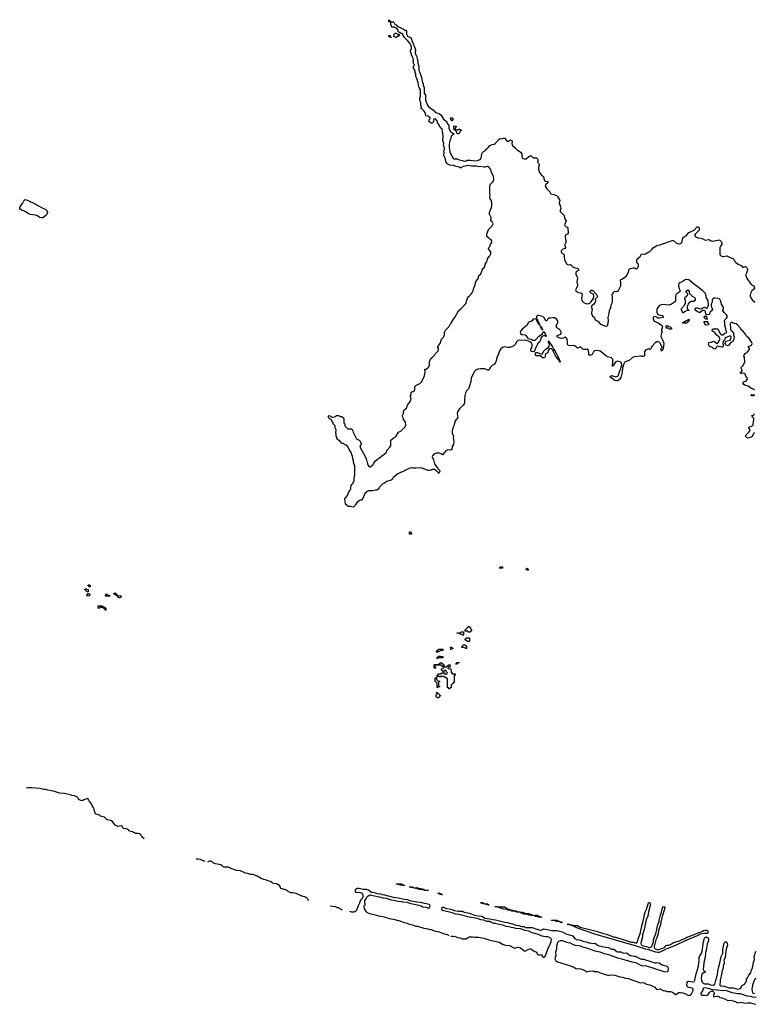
# Model space of a CAD drawing. Header units: inches. Extents: x 2774406 to 2911609, y 892737 to 1000506.
# Tile 64 of 79: x 2881104 to 2895359, y 895480 to 914594. Entities that reach past the tile are written whole.
import ezdxf

# ---------------------------------------------------------------- set-up
doc = ezdxf.new("R2010")
doc.units = ezdxf.units.IN
doc.header["$MEASUREMENT"] = 0
for name, color, linetype in [('C8889', 7, 'Continuous'), ('C8899', 7, 'Continuous'), ('C8980', 7, 'Continuous'), ('C8981', 7, 'Continuous'), ('C8990', 7, 'Continuous'), ('C8991', 7, 'Continuous')]:
    doc.layers.add(name, color=color, linetype=linetype)

msp = doc.modelspace()

# ---------------------------------------------------------------- linework, layer by layer
at = {"layer": 'C8889', "color": 6}
for points in [[(2883517, 898690), (2883471, 898731), (2883457, 898770), (2883431, 898790), (2883410, 898799), (2883350, 898799), (2883330, 898811), (2883314, 898814), (2883290, 898831), (2883258, 898838), (2883231, 898851), (2883209, 898871), (2883170, 898887), (2883115, 898895), (2883090, 898941), (2883070, 898943), (2883010, 898934), (2882982, 898942), (2882958, 898958), (2882905, 899030), (2882871, 899050), (2882802, 899062), (2882750, 899111), (2882721, 899121), (2882671, 899131), (2882650, 899151), (2882591, 899171), (2882579, 899179), (2882564, 899204), (2882551, 899270), (2882531, 899310), (2882496, 899356), (2882486, 899390), (2882451, 899430), (2882430, 899471), (2882408, 899470), (2882370, 899454), (2882350, 899450), (2882330, 899435), (2882310, 899431), (2882290, 899435), (2882254, 899454), (2882223, 899503), (2882212, 899510), (2882170, 899526), (2882115, 899535), (2882090, 899547), (2881974, 899570), (2881880, 899580), (2881734, 899626), (2881650, 899637), (2881610, 899650), (2881573, 899653), (2881494, 899670), (2881330, 899684), (2881270, 899684), (2881230, 899678)], [(2884706, 898250), (2884622, 898282), (2884610, 898290), (2884570, 898297), (2884530, 898296)], [(2886711, 897490), (2886695, 897530), (2886670, 897553), (2886563, 897583), (2886470, 897630), (2886410, 897642), (2886365, 897645), (2886313, 897673), (2886290, 897693), (2886171, 897731), (2886162, 897742), (2886150, 897778), (2886090, 897818), (2886030, 897826), (2886001, 897841), (2885970, 897866), (2885917, 897877), (2885890, 897890), (2885841, 897901), (2885785, 897925), (2885750, 897950), (2885733, 897953), (2885710, 897970), (2885630, 897997), (2885581, 898000), (2885530, 898018), (2885485, 898025), (2885391, 898070), (2885310, 898081), (2885199, 898119), (2885185, 898130), (2885150, 898142), (2885090, 898140), (2885065, 898145), (2885050, 898150), (2885035, 898170), (2885010, 898187), (2884905, 898205), (2884862, 898222), (2884831, 898250), (2884810, 898261), (2884790, 898259), (2884750, 898239)], [(2889431, 896810), (2889410, 896830), (2889345, 896845), (2889250, 896881), (2889170, 896891), (2889090, 896924), (2889051, 896930), (2889030, 896941), (2888950, 896953), (2888832, 896990), (2888790, 896991), (2888750, 897013), (2888670, 897030), (2888630, 897047), (2888570, 897061), (2888470, 897101), (2888427, 897107), (2888390, 897119), (2888310, 897130), (2888279, 897139), (2888210, 897167), (2888073, 897193), (2888030, 897207), (2887896, 897236), (2887855, 897255), (2887833, 897273), (2887794, 897334), (2887786, 897370), (2887791, 897390), (2887806, 897410), (2887810, 897426), (2887799, 897470), (2887804, 897496), (2887830, 897529), (2887841, 897559), (2887858, 897582), (2887883, 897597), (2887910, 897603), (2887930, 897601), (2888046, 897570), (2888110, 897563), (2888148, 897550), (2888218, 897538), (2888310, 897510), (2888365, 897505), (2888445, 897485), (2888516, 897476), (2888530, 897470), (2888622, 897462), (2888670, 897444), (2888850, 897407), (2888889, 897390), (2888907, 897387), (2888930, 897370), (2888990, 897367), (2889018, 897358), (2889030, 897349), (2889050, 897349), (2889065, 897370), (2889070, 897392), (2889061, 897410), (2889030, 897424), (2888957, 897437), (2888890, 897458), (2888810, 897464), (2888703, 897483), (2888630, 897507), (2888570, 897515), (2888450, 897544), (2888356, 897556), (2888190, 897602), (2888147, 897607), (2888110, 897619), (2888045, 897625), (2887990, 897647), (2887930, 897653), (2887870, 897698), (2887834, 897710), (2887771, 897711), (2887690, 897731), (2887650, 897731), (2887626, 897714), (2887610, 897692), (2887615, 897670), (2887630, 897655), (2887646, 897650), (2887697, 897657), (2887740, 897640), (2887759, 897619), (2887764, 897604), (2887760, 897560), (2887748, 897532), (2887724, 897510), (2887714, 897490), (2887698, 897442), (2887669, 897390), (2887639, 897300), (2887606, 897274), (2887590, 897271), (2887550, 897271), (2887510, 897285)], [(2887361, 897310), (2887350, 897321), (2887341, 897321), (2887332, 897330), (2887292, 897350), (2887273, 897353), (2887230, 897371), (2887170, 897382), (2887130, 897384)], [(2890000, 897138), (2889983, 897143), (2889826, 897170), (2889624, 897224), (2889568, 897230), (2889496, 897256), (2889310, 897299), (2889301, 897310), (2889294, 897350), (2889310, 897363), (2889330, 897367), (2889383, 897343), (2889470, 897327), (2889541, 897300), (2889610, 897291), (2889690, 897287), (2889730, 897270), (2889830, 897247), (2889930, 897210), (2890000, 897200)], [(2889470, 896802), (2889510, 896802), (2889530, 896797), (2889550, 896801), (2889610, 896771), (2889635, 896775), (2889665, 896765), (2889690, 896751), (2889710, 896754), (2889770, 896751), (2889810, 896782), (2889830, 896790), (2889850, 896792), (2889890, 896792), (2889930, 896785), (2890000, 896783)]]:
    msp.add_lwpolyline(points, dxfattribs=at)
for points in [[(2888536, 897784), (2888490, 897790), (2888464, 897804), (2888409, 897810), (2888430, 897816), (2888510, 897821), (2888555, 897795), (2888574, 897790), (2888570, 897786)], [(2888692, 897748), (2888668, 897752), (2888682, 897758), (2888710, 897758), (2888731, 897751), (2888754, 897750), (2888750, 897748)], [(2889030, 897689), (2888950, 897690), (2888946, 897706), (2888928, 897708), (2888917, 897703), (2888850, 897710), (2888846, 897726), (2888838, 897722), (2888816, 897724), (2888767, 897733), (2888780, 897740), (2888810, 897745), (2888850, 897731), (2888890, 897731), (2888930, 897711), (2888954, 897710), (2888962, 897702), (2889034, 897690)], [(2889310, 897610), (2889262, 897610), (2889258, 897618), (2889222, 897630), (2889223, 897637), (2889230, 897642), (2889250, 897639), (2889271, 897630), (2889278, 897618), (2889291, 897611)]]:
    msp.add_lwpolyline(points, close=True, dxfattribs=at)
at = {"layer": 'C8899', "color": 6}
for points in [[(2890210, 897409), (2890168, 897410), (2890166, 897426), (2890090, 897430), (2890087, 897447), (2890046, 897450), (2890094, 897450), (2890102, 897442), (2890131, 897431), (2890191, 897431), (2890194, 897414), (2890214, 897410)], [(2893330, 896580), (2893350, 896590), (2893370, 896610), (2893400, 896690), (2893405, 896730), (2893420, 896790), (2893450, 896850), (2893469, 896930), (2893471, 896970), (2893484, 897030), (2893510, 897090), (2893510, 897111), (2893530, 897191), (2893559, 897270), (2893580, 897350), (2893590, 897370), (2893610, 897378), (2893619, 897370), (2893623, 897350), (2893562, 897158), (2893544, 897076), (2893539, 897030), (2893503, 896910), (2893492, 896850), (2893466, 896770), (2893445, 896735), (2893424, 896630), (2893416, 896610), (2893418, 896578), (2893436, 896556), (2893490, 896540), (2893546, 896554), (2893617, 896583), (2893650, 896621), (2893670, 896630), (2893691, 896631), (2893730, 896640), (2893790, 896677), (2893910, 896710), (2893970, 896743), (2894010, 896758), (2894050, 896784), (2894130, 896810), (2894269, 896870), (2894348, 896892), (2894375, 896910), (2894410, 896920), (2894430, 896920), (2894453, 896910), (2894461, 896890), (2894459, 896870), (2894443, 896857), (2894430, 896852), (2894384, 896856), (2894310, 896841), (2894250, 896810), (2894065, 896735), (2893796, 896610), (2893661, 896559), (2893570, 896510), (2893510, 896485), (2893490, 896483), (2893450, 896490), (2893310, 896539), (2893250, 896551), (2893070, 896609), (2892602, 896742), (2892264, 896844), (2891949, 896950), (2891854, 896990), (2891849, 897009), (2891790, 897010), (2891788, 897028), (2891753, 897027), (2891728, 897032), (2891750, 897038), (2891771, 897031), (2891790, 897030), (2891798, 897018), (2891831, 897011), (2891930, 897011), (2891980, 896980), (2892290, 896898), (2892430, 896852), (2892490, 896840), (2892645, 896785), (2892670, 896782), (2892890, 896710), (2892970, 896689), (2893010, 896685), (2893050, 896671), (2893070, 896670), (2893094, 896690), (2893102, 896730), (2893142, 896850), (2893184, 897030), (2893205, 897090), (2893210, 897130), (2893223, 897170), (2893231, 897230), (2893243, 897270), (2893261, 897310), (2893305, 897450), (2893310, 897455), (2893330, 897455), (2893345, 897430), (2893344, 897424), (2893306, 897274), (2893290, 897189), (2893263, 897117), (2893225, 896930), (2893190, 896830), (2893187, 896790), (2893158, 896670), (2893162, 896642), (2893183, 896623), (2893228, 896608), (2893270, 896601), (2893310, 896583)], [(2890411, 897371), (2890510, 897371), (2890535, 897355), (2890550, 897351), (2890557, 897337), (2890571, 897331), (2890594, 897330), (2890634, 897314), (2890674, 897310), (2890710, 897301), (2890731, 897291), (2890754, 897290), (2890762, 897282), (2890854, 897270), (2890893, 897253), (2890914, 897250), (2890922, 897242), (2890975, 897245), (2891022, 897230), (2891053, 897213), (2891074, 897210), (2891070, 897206), (2891030, 897204), (2890990, 897210), (2890978, 897218), (2890945, 897225), (2890890, 897230), (2890879, 897239), (2890828, 897250), (2890822, 897262), (2890746, 897270), (2890742, 897282), (2890727, 897287), (2890718, 897282), (2890650, 897290), (2890646, 897306), (2890638, 897302), (2890570, 897310), (2890566, 897326), (2890558, 897322), (2890490, 897330), (2890463, 897343), (2890409, 897350), (2890406, 897366), (2890398, 897362), (2890370, 897363), (2890327, 897373), (2890342, 897378), (2890370, 897379)], [(2891230, 897169), (2891170, 897170), (2891159, 897179), (2891110, 897185), (2891086, 897190), (2891086, 897194), (2891106, 897210), (2891150, 897211), (2891174, 897194), (2891192, 897190), (2891198, 897178), (2891234, 897170)], [(2891630, 897069), (2891589, 897070), (2891588, 897088), (2891534, 897086), (2891509, 897090), (2891507, 897107), (2891426, 897110), (2891426, 897114), (2891452, 897112), (2891470, 897116), (2891490, 897111), (2891530, 897111), (2891555, 897095), (2891592, 897090), (2891594, 897074), (2891634, 897070)]]:
    msp.add_lwpolyline(points, close=True, dxfattribs=at)
for points in [[(2890000, 897200), (2890070, 897190), (2890136, 897155), (2890230, 897142), (2890285, 897125), (2890339, 897119), (2890515, 897075), (2890570, 897067), (2890613, 897053), (2890670, 897043), (2890730, 897019), (2890790, 897012), (2890850, 896992), (2890890, 896990), (2890914, 896974), (2890931, 896971), (2891054, 896970), (2891070, 896967), (2891136, 896936), (2891210, 896921), (2891233, 896927), (2891270, 896947), (2891310, 896936), (2891370, 896928), (2891430, 896910), (2891510, 896916), (2891530, 896913), (2891630, 896887), (2891723, 896843), (2891818, 896818), (2891834, 896810), (2891867, 896767), (2891910, 896741), (2891970, 896731), (2892050, 896700), (2892094, 896694), (2892150, 896673), (2892170, 896673), (2892230, 896659), (2892270, 896668), (2892310, 896632), (2892330, 896622), (2892470, 896587), (2892530, 896582), (2892590, 896552), (2892630, 896549), (2892690, 896503), (2892710, 896500), (2892770, 896502), (2892810, 896480), (2892830, 896475), (2892877, 896477), (2892892, 896472), (2892930, 896440), (2892950, 896430), (2892970, 896430), (2893030, 896415), (2893050, 896416), (2893150, 896363), (2893170, 896358), (2893216, 896356), (2893250, 896346), (2893270, 896334), (2893310, 896327), (2893430, 896285), (2893450, 896285), (2893470, 896290), (2893510, 896288), (2893557, 896250), (2893610, 896234), (2893650, 896229), (2893662, 896222), (2893682, 896202), (2893689, 896170), (2893683, 896130), (2893669, 896111), (2893636, 896104), (2893610, 896108), (2893510, 896146), (2893470, 896155), (2893416, 896176), (2893350, 896198), (2893310, 896205), (2893270, 896222), (2893250, 896226), (2893190, 896222), (2893063, 896283), (2892990, 896298), (2892790, 896358), (2892730, 896370), (2892557, 896437), (2892450, 896458), (2892371, 896491), (2892270, 896514), (2892130, 896562), (2892030, 896590), (2891990, 896610), (2891950, 896618), (2891890, 896622), (2891850, 896635), (2891790, 896666), (2891749, 896671), (2891630, 896710), (2891590, 896714), (2891558, 896702), (2891542, 896678), (2891523, 896610), (2891518, 896550), (2891502, 896490), (2891509, 896430), (2891490, 896370), (2891493, 896350), (2891506, 896326), (2891543, 896303), (2891790, 896227), (2891870, 896195), (2891895, 896175), (2891910, 896170), (2891950, 896175), (2891990, 896166), (2892070, 896135), (2892110, 896109), (2892154, 896126), (2892230, 896127), (2892250, 896120), (2892310, 896117), (2892410, 896076), (2892510, 896046), (2892536, 896044), (2892590, 896050), (2892650, 896046), (2892750, 896014), (2892810, 896006), (2892851, 895991), (2892910, 895982), (2893150, 895900), (2893210, 895903), (2893270, 895870), (2893330, 895859), (2893378, 895838), (2893430, 895810), (2893450, 895784), (2893470, 895770), (2893530, 895778), (2893590, 895750), (2893610, 895750), (2893670, 895730), (2893730, 895732), (2893773, 895713), (2893830, 895673), (2893850, 895680), (2893890, 895707), (2893930, 895709), (2893970, 895703), (2894010, 895690), (2894070, 895659), (2894090, 895653), (2894110, 895656), (2894139, 895681), (2894171, 895750), (2894174, 895770), (2894165, 895785), (2894153, 895793), (2894090, 895805), (2894072, 895812), (2894062, 895822), (2894052, 895850), (2894057, 895903), (2894070, 895921), (2894090, 895928), (2894170, 895915), (2894194, 895926), (2894207, 895950), (2894230, 896070), (2894250, 896130), (2894273, 896227), (2894290, 896330), (2894292, 896390), (2894298, 896410), (2894334, 896470), (2894345, 896515), (2894370, 896690), (2894378, 896710), (2894390, 896770), (2894410, 896786), (2894430, 896787), (2894450, 896780), (2894462, 896770), (2894470, 896750), (2894470, 896710), (2894444, 896650), (2894428, 896530), (2894414, 896486), (2894406, 896390), (2894378, 896290), (2894372, 896210), (2894364, 896170), (2894369, 896150), (2894378, 896138), (2894413, 896110), (2894399, 896101), (2894370, 896093), (2894347, 896073), (2894334, 896030), (2894328, 895990), (2894332, 895950), (2894348, 895908), (2894368, 895888), (2894390, 895878), (2894470, 895875), (2894510, 895860), (2894567, 895853), (2894594, 895870), (2894611, 895950), (2894642, 896050), (2894652, 896130), (2894671, 896210), (2894686, 896254), (2894694, 896310), (2894718, 896410), (2894747, 896473), (2894750, 896550), (2894772, 896670), (2894790, 896690), (2894810, 896690), (2894833, 896670), (2894841, 896630), (2894814, 896550), (2894799, 896461), (2894793, 896390), (2894770, 896330), (2894776, 896290), (2894774, 896270), (2894756, 896230), (2894756, 896190), (2894733, 896130), (2894731, 896090), (2894696, 895950), (2894698, 895910), (2894690, 895870), (2894693, 895850), (2894710, 895838), (2894773, 895833), (2894870, 895802), (2894950, 895800), (2895030, 895777), (2895088, 895790), (2895108, 895810), (2895108, 895830), (2895128, 895850), (2895182, 895878), (2895188, 895910), (2895202, 895918), (2895206, 895930), (2895206, 895970), (2895228, 895992), (2895255, 896045), (2895290, 896091), (2895296, 896130), (2895322, 896190), (2895340, 896250), (2895344, 896296), (2895364, 896350), (2895358, 896410), (2895389, 896510)], [(2890000, 896783), (2890010, 896783), (2890110, 896767), (2890210, 896730), (2890410, 896685), (2890470, 896650), (2890510, 896636), (2890530, 896630), (2890610, 896625), (2890690, 896577), (2890710, 896573), (2890730, 896575), (2890770, 896588), (2890810, 896580), (2890844, 896564), (2890890, 896519), (2890910, 896514), (2890970, 896547), (2891004, 896556), (2891015, 896555), (2891044, 896544), (2891090, 896512), (2891120, 896500), (2891130, 896490), (2891150, 896450), (2891161, 896441), (2891170, 896436), (2891210, 896445), (2891230, 896441), (2891252, 896410), (2891270, 896396), (2891290, 896400), (2891295, 896405), (2891323, 896457), (2891362, 896570), (2891393, 896627), (2891419, 896701), (2891424, 896730), (2891415, 896755), (2891370, 896783), (2891350, 896790), (2891310, 896790), (2891244, 896804), (2891173, 896833), (2891050, 896870), (2890983, 896903), (2890910, 896910), (2890823, 896943), (2890731, 896949), (2890687, 896967), (2890646, 896970), (2890587, 896987), (2890546, 896990), (2890478, 897018), (2890406, 897030), (2890329, 897049), (2890308, 897050), (2890250, 897069), (2890224, 897085), (2890168, 897090), (2890110, 897114), (2890050, 897123), (2890000, 897138)], [(2895383, 895990), (2895349, 895930), (2895327, 895850), (2895314, 895770), (2895321, 895710), (2895330, 895697), (2895350, 895693), (2895370, 895699)], [(2895394, 895614), (2895330, 895617), (2895290, 895630), (2895221, 895641), (2895090, 895686), (2895030, 895683), (2894930, 895701), (2894806, 895746), (2894750, 895743), (2894650, 895758), (2894550, 895759), (2894529, 895770), (2894470, 895787), (2894383, 895797), (2894370, 895793), (2894360, 895780), (2894359, 895750), (2894324, 895696), (2894322, 895690), (2894330, 895670), (2894350, 895661), (2894390, 895660), (2894430, 895652), (2894456, 895664), (2894488, 895712), (2894510, 895730), (2894550, 895741), (2894573, 895713), (2894580, 895690), (2894565, 895650), (2894564, 895630), (2894570, 895625), (2894630, 895639), (2894650, 895636), (2894669, 895629), (2894690, 895610), (2894730, 895605), (2894790, 895585), (2894830, 895560), (2894850, 895553), (2894890, 895562), (2894950, 895545), (2894970, 895544), (2894996, 895536), (2895030, 895511), (2895090, 895522), (2895190, 895502), (2895232, 895508), (2895290, 895507), (2895330, 895493), (2895390, 895480)]]:
    msp.add_lwpolyline(points, dxfattribs=at)
at = {"layer": 'C8980', "color": 6}
msp.add_lwpolyline([(2890000, 907807), (2889978, 907802), (2889940, 907780), (2889921, 907759), (2889864, 907636), (2889859, 907570), (2889817, 907443), (2889810, 907429), (2889773, 907387), (2889756, 907350), (2889744, 907296), (2889736, 907210), (2889738, 907170), (2889730, 907138), (2889711, 907109), (2889637, 907043), (2889599, 906981), (2889594, 906950), (2889605, 906870), (2889555, 906810), (2889531, 906710), (2889511, 906670), (2889497, 906610), (2889495, 906570), (2889521, 906510), (2889516, 906470), (2889531, 906410), (2889519, 906350), (2889499, 906310), (2889491, 906250), (2889470, 906235), (2889410, 906244), (2889386, 906234), (2889370, 906222), (2889310, 906148), (2889285, 906165), (2889250, 906177), (2889190, 906181), (2889150, 906169), (2889139, 906161), (2889114, 906126), (2889111, 906110), (2889133, 906053), (2889155, 905970), (2889221, 905881), (2889252, 905850), (2889258, 905830), (2889244, 905796), (2889230, 905786), (2889223, 905803), (2889204, 905824), (2889150, 905859), (2889110, 905861), (2889090, 905850), (2889050, 905843), (2889030, 905846), (2888910, 905889), (2888870, 905897), (2888789, 905889), (2888731, 905889), (2888710, 905893), (2888674, 905886), (2888590, 905849), (2888570, 905834), (2888530, 905814), (2888495, 905805), (2888472, 905790), (2888441, 905779), (2888410, 905749), (2888370, 905722), (2888354, 905706), (2888330, 905669), (2888310, 905655), (2888230, 905629), (2888171, 905590), (2888150, 905584), (2888078, 905510), (2888070, 905488), (2888050, 905468), (2888030, 905462), (2888010, 905464), (2887950, 905449), (2887870, 905449), (2887844, 905436), (2887801, 905399), (2887760, 905300), (2887744, 905276), (2887734, 905270), (2887711, 905269), (2887697, 905263), (2887643, 905217), (2887619, 905181), (2887610, 905158), (2887590, 905135), (2887570, 905129), (2887530, 905144), (2887490, 905144), (2887470, 905149), (2887429, 905190), (2887415, 905290), (2887464, 905356), (2887489, 905430), (2887519, 905461), (2887529, 905490), (2887529, 905510), (2887539, 905550), (2887550, 905572), (2887569, 905591), (2887595, 905650), (2887595, 905710), (2887609, 905751), (2887605, 905850), (2887609, 905871), (2887609, 905930), (2887583, 906003), (2887582, 906030), (2887569, 906070), (2887561, 906130), (2887549, 906150), (2887534, 906194), (2887495, 906250), (2887478, 906298), (2887449, 906329), (2887406, 906350), (2887390, 906366), (2887370, 906368), (2887356, 906376), (2887310, 906428), (2887289, 906429), (2887268, 906450), (2887258, 906470), (2887258, 906490), (2887248, 906510), (2887247, 906547), (2887238, 906570), (2887242, 906630), (2887227, 906673), (2887226, 906710), (2887186, 906750), (2887186, 906770), (2887170, 906786), (2887168, 906810), (2887149, 906829), (2887108, 906850), (2887089, 906891), (2887110, 906911), (2887170, 906878), (2887190, 906876), (2887229, 906891), (2887250, 906911), (2887290, 906912), (2887330, 906892), (2887354, 906890), (2887384, 906864), (2887393, 906847), (2887394, 906770), (2887398, 906758), (2887414, 906750), (2887414, 906710), (2887470, 906652), (2887551, 906651), (2887570, 906614), (2887572, 906590), (2887637, 906457), (2887692, 906430), (2887711, 906411), (2887731, 906370), (2887731, 906350), (2887714, 906326), (2887711, 906290), (2887810, 906112), (2887826, 906070), (2887838, 906018), (2887851, 905990), (2887851, 905971), (2887858, 905950), (2887880, 905920), (2887890, 905912), (2887910, 905911), (2887920, 905920), (2887961, 905959), (2887969, 905970), (2887974, 905990), (2888010, 906031), (2888150, 906142), (2888170, 906152), (2888221, 906199), (2888229, 906210), (2888230, 906231), (2888286, 906294), (2888309, 906330), (2888308, 906390), (2888298, 906410), (2888306, 906430), (2888350, 906471), (2888408, 906510), (2888455, 906585), (2888509, 906611), (2888587, 906693), (2888599, 906730), (2888589, 906771), (2888589, 906789), (2888549, 906830), (2888549, 906850), (2888535, 906890), (2888535, 906910), (2888549, 906950), (2888549, 906991), (2888562, 907018), (2888609, 907050), (2888630, 907112), (2888688, 907190), (2888698, 907250), (2888689, 907270), (2888689, 907290), (2888702, 907330), (2888702, 907350), (2888713, 907367), (2888741, 907379), (2888763, 907397), (2888769, 907410), (2888769, 907471), (2888789, 907491), (2888870, 907531), (2888909, 907570), (2888913, 907590), (2888945, 907650), (2888959, 907690), (2888969, 907750), (2888968, 907810), (2888990, 907811), (2889025, 907835), (2889042, 907858), (2889054, 907890), (2889059, 907950), (2889069, 907991), (2889102, 908030), (2889162, 908090), (2889170, 908112), (2889229, 908170), (2889229, 908210), (2889215, 908230), (2889215, 908250), (2889264, 908310), (2889290, 908392), (2889329, 908431), (2889344, 908456), (2889349, 908470), (2889349, 908530), (2889369, 908570), (2889429, 908630), (2889449, 908671), (2889469, 908690), (2889475, 908710), (2889502, 908750), (2889509, 908770), (2889549, 908810), (2889616, 908944), (2889670, 908985), (2889689, 909010), (2889769, 909090), (2889781, 909150), (2889795, 909190), (2889818, 909222), (2889861, 909259), (2889877, 909283), (2889894, 909326), (2889909, 909351), (2889909, 909371), (2889944, 909450), (2889954, 909510), (2889989, 909550), (2890000, 909572)], dxfattribs=at)
for points in [[(2888670, 904606), (2888666, 904610), (2888668, 904650), (2888694, 904650), (2888698, 904618), (2888713, 904613), (2888710, 904606)], [(2882430, 903486), (2882407, 903487), (2882402, 903502), (2882390, 903506), (2882382, 903522), (2882368, 903528), (2882370, 903534), (2882382, 903538), (2882387, 903553), (2882393, 903553), (2882398, 903538), (2882433, 903533), (2882434, 903490)], [(2882470, 903586), (2882447, 903587), (2882442, 903602), (2882426, 903610), (2882442, 903618), (2882448, 903632), (2882454, 903630), (2882458, 903618), (2882474, 903610), (2882474, 903590)], [(2882450, 903406), (2882408, 903410), (2882408, 903432), (2882422, 903438), (2882430, 903454), (2882453, 903453), (2882458, 903438), (2882474, 903430), (2882458, 903422)], [(2882770, 903406), (2882766, 903410), (2882766, 903430), (2882782, 903438), (2882790, 903454), (2882798, 903438), (2882814, 903430), (2882818, 903418), (2882850, 903414), (2882854, 903410), (2882850, 903406)], [(2883050, 903368), (2883026, 903370), (2883022, 903382), (2883006, 903390), (2883002, 903402), (2882990, 903406), (2882982, 903422), (2882950, 903426), (2882942, 903442), (2882926, 903450), (2882942, 903458), (2882950, 903472), (2882958, 903458), (2882974, 903450), (2882978, 903438), (2882994, 903430), (2882998, 903418), (2883010, 903414), (2883073, 903413), (2883070, 903386), (2883058, 903382)], [(2882770, 903126), (2882762, 903142), (2882747, 903147), (2882742, 903162), (2882727, 903167), (2882722, 903182), (2882710, 903186), (2882670, 903186), (2882658, 903182), (2882650, 903166), (2882628, 903168), (2882627, 903213), (2882710, 903214), (2882718, 903198), (2882750, 903194), (2882758, 903178), (2882774, 903170), (2882774, 903130)], [(2889810, 902706), (2889802, 902722), (2889790, 902726), (2889750, 902726), (2889746, 902730), (2889746, 902750), (2889762, 902758), (2889766, 902770), (2889782, 902778), (2889786, 902790), (2889802, 902798), (2889810, 902814), (2889833, 902813), (2889838, 902798), (2889853, 902793), (2889858, 902758), (2889872, 902752), (2889874, 902730), (2889858, 902722), (2889850, 902706)], [(2889690, 902646), (2889682, 902662), (2889647, 902667), (2889642, 902682), (2889630, 902686), (2889590, 902686), (2889586, 902690), (2889590, 902694), (2889650, 902694), (2889662, 902698), (2889670, 902714), (2889710, 902714), (2889714, 902710), (2889714, 902650), (2889710, 902646)], [(2889790, 902526), (2889782, 902542), (2889747, 902547), (2889747, 902573), (2889762, 902578), (2889770, 902594), (2889833, 902593), (2889834, 902530), (2889830, 902526)], [(2889210, 902306), (2889202, 902322), (2889186, 902330), (2889202, 902338), (2889207, 902353), (2889222, 902358), (2889230, 902374), (2889313, 902373), (2889313, 902347), (2889258, 902342), (2889250, 902326), (2889218, 902322)], [(2889490, 902366), (2889468, 902368), (2889466, 902410), (2889470, 902414), (2889492, 902412), (2889498, 902398), (2889512, 902392), (2889510, 902386), (2889498, 902382)], [(2889770, 902386), (2889748, 902388), (2889742, 902402), (2889730, 902406), (2889690, 902406), (2889686, 902410), (2889687, 902433), (2889702, 902438), (2889707, 902453), (2889722, 902458), (2889730, 902474), (2889738, 902458), (2889753, 902453), (2889758, 902438), (2889774, 902430), (2889774, 902390)], [(2889270, 902234), (2889310, 902234), (2889314, 902230), (2889314, 902210), (2889310, 902206), (2889230, 902206), (2889218, 902202), (2889210, 902186), (2889206, 902190), (2889206, 902210), (2889222, 902218), (2889226, 902230), (2889242, 902238), (2889250, 902254), (2889258, 902238)], [(2889350, 902034), (2889390, 902034), (2889402, 902038), (2889406, 902050), (2889422, 902058), (2889427, 902073), (2889454, 902070), (2889453, 902027), (2889418, 902022), (2889414, 902010), (2889418, 901998), (2889473, 901993), (2889474, 901930), (2889478, 901918), (2889493, 901913), (2889498, 901898), (2889553, 901893), (2889554, 901870), (2889538, 901862), (2889534, 901850), (2889534, 901730), (2889518, 901722), (2889513, 901707), (2889498, 901702), (2889490, 901686), (2889478, 901682), (2889474, 901670), (2889474, 901630), (2889458, 901622), (2889450, 901606), (2889430, 901606), (2889422, 901622), (2889408, 901630), (2889406, 901790), (2889402, 901802), (2889390, 901806), (2889382, 901822), (2889350, 901826), (2889342, 901842), (2889330, 901846), (2889290, 901846), (2889278, 901842), (2889270, 901826), (2889262, 901842), (2889250, 901846), (2889206, 901846), (2889206, 901870), (2889222, 901878), (2889227, 901893), (2889270, 901894), (2889282, 901898), (2889290, 901914), (2889322, 901918), (2889326, 901930), (2889322, 901942), (2889307, 901947), (2889302, 901962), (2889286, 901970), (2889286, 901990), (2889290, 901994), (2889322, 901998), (2889326, 902010), (2889322, 902042), (2889290, 902046), (2889282, 902062), (2889270, 902066), (2889170, 902066), (2889158, 902062), (2889154, 902050), (2889158, 902038), (2889173, 902033), (2889174, 902010), (2889170, 902006), (2889150, 902006), (2889146, 902010), (2889146, 902070), (2889150, 902074), (2889230, 902074), (2889242, 902078), (2889247, 902093), (2889262, 902098), (2889267, 902113), (2889290, 902114), (2889298, 902098), (2889313, 902093), (2889318, 902078), (2889334, 902070), (2889338, 902038)], [(2889570, 902086), (2889566, 902090), (2889582, 902098), (2889590, 902114), (2889630, 902114), (2889634, 902110), (2889630, 902106), (2889598, 902102), (2889590, 902086)], [(2889210, 901626), (2889206, 901630), (2889206, 901710), (2889202, 901722), (2889190, 901726), (2889182, 901742), (2889166, 901750), (2889166, 901810), (2889182, 901818), (2889190, 901834), (2889194, 901834), (2889194, 901790), (2889198, 901778), (2889213, 901773), (2889218, 901758), (2889250, 901754), (2889254, 901750), (2889238, 901742), (2889234, 901730), (2889234, 901670), (2889238, 901658), (2889254, 901650), (2889250, 901646), (2889218, 901642)], [(2889370, 901966), (2889338, 901962), (2889334, 901950), (2889334, 901910), (2889338, 901898), (2889350, 901894), (2889390, 901894), (2889402, 901898), (2889406, 901910), (2889402, 901922), (2889386, 901930), (2889382, 901962)], [(2889230, 901426), (2889207, 901427), (2889202, 901442), (2889186, 901450), (2889186, 901490), (2889202, 901498), (2889206, 901510), (2889202, 901522), (2889188, 901530), (2889190, 901534), (2889210, 901534), (2889218, 901518), (2889230, 901514), (2889238, 901498), (2889250, 901494), (2889258, 901478), (2889272, 901472), (2889270, 901466), (2889258, 901462), (2889253, 901447), (2889238, 901442)]]:
    msp.add_lwpolyline(points, close=True, dxfattribs=at)
at = {"layer": 'C8981', "color": 6}
msp.add_lwpolyline([(2890000, 911741), (2889969, 911749), (2889870, 911749), (2889810, 911765), (2889751, 911749), (2889710, 911745), (2889682, 911730), (2889670, 911718), (2889650, 911718), (2889629, 911729), (2889550, 911749), (2889530, 911761), (2889453, 911773), (2889409, 911789), (2889388, 911810), (2889369, 911869), (2889369, 911890), (2889336, 911956), (2889339, 912010), (2889335, 912050), (2889349, 912071), (2889349, 912109), (2889329, 912149), (2889334, 912190), (2889313, 912250), (2889319, 912330), (2889309, 912430), (2889299, 912470), (2889278, 912490), (2889268, 912508), (2889255, 912515), (2889244, 912550), (2889209, 912590), (2889209, 912610), (2889202, 912630), (2889170, 912668), (2889134, 912666), (2889131, 912610), (2889110, 912586), (2889090, 912586), (2889070, 912606), (2889049, 912609), (2889048, 912650), (2889062, 912658), (2889066, 912690), (2889046, 912710), (2889030, 912718), (2888986, 912730), (2888969, 912790), (2888950, 912818), (2888910, 912866), (2888888, 912868), (2888898, 912882), (2888898, 912890), (2888889, 912929), (2888889, 912970), (2888869, 913051), (2888869, 913070), (2888879, 913110), (2888879, 913230), (2888864, 913264), (2888846, 913290), (2888835, 913370), (2888809, 913450), (2888789, 913489), (2888789, 913530), (2888775, 913570), (2888775, 913590), (2888762, 913630), (2888747, 913653), (2888746, 913690), (2888766, 913710), (2888746, 913750), (2888746, 913770), (2888738, 913790), (2888748, 913810), (2888742, 913850), (2888708, 913908), (2888707, 913927), (2888696, 913956), (2888686, 913970), (2888686, 913990), (2888708, 914032), (2888704, 914070), (2888689, 914110), (2888676, 914136), (2888629, 914189), (2888609, 914209), (2888595, 914215), (2888588, 914230), (2888568, 914250), (2888528, 914328), (2888509, 914329), (2888490, 914346), (2888467, 914347), (2888448, 914368), (2888448, 914390), (2888422, 914422), (2888370, 914448), (2888330, 914446), (2888326, 914450), (2888322, 914482), (2888308, 914490), (2888307, 914527), (2888302, 914542), (2888266, 914550), (2888266, 914590), (2888270, 914594), (2888278, 914578), (2888294, 914570), (2888298, 914558), (2888313, 914553), (2888354, 914550), (2888370, 914534), (2888385, 914505), (2888411, 914491), (2888430, 914471), (2888525, 914425), (2888552, 914410), (2888570, 914392), (2888594, 914390), (2888612, 914372), (2888612, 914310), (2888630, 914274), (2888673, 914253), (2888691, 914251), (2888710, 914214), (2888715, 914175), (2888731, 914150), (2888751, 914090), (2888766, 914066), (2888785, 914010), (2888781, 913950), (2888791, 913911), (2888811, 913870), (2888814, 913834), (2888830, 913794), (2888831, 913750), (2888851, 913691), (2888851, 913610), (2888870, 913570), (2888873, 913550), (2888903, 913470), (2888923, 913370), (2888931, 913350), (2888931, 913330), (2888954, 913270), (2888951, 913170), (2888976, 913130), (2888981, 913110), (2888979, 913030), (2889016, 912936), (2889040, 912900), (2889130, 912846), (2889173, 912793), (2889242, 912770), (2889281, 912741), (2889326, 912665), (2889382, 912622), (2889391, 912611), (2889391, 912590), (2889410, 912565), (2889431, 912550), (2889431, 912490), (2889435, 912470), (2889464, 912424), (2889534, 912370), (2889490, 912349), (2889476, 912330), (2889467, 912290), (2889451, 912250), (2889439, 912170), (2889441, 912150), (2889436, 912110), (2889451, 912030), (2889496, 911930), (2889511, 911910), (2889530, 911896), (2889550, 911891), (2889570, 911896), (2889590, 911891), (2889630, 911871), (2889690, 911863), (2889730, 911847), (2889767, 911853), (2889790, 911864), (2889810, 911867), (2889850, 911867), (2889950, 911853), (2889990, 911861), (2890000, 911865)], dxfattribs=at)
for points in [[(2888310, 914248), (2888286, 914250), (2888282, 914262), (2888268, 914268), (2888266, 914290), (2888294, 914290), (2888298, 914258), (2888313, 914253)], [(2888430, 914314), (2888470, 914314), (2888471, 914289), (2888454, 914286), (2888452, 914270), (2888432, 914268), (2888410, 914246), (2888390, 914246), (2888382, 914262), (2888367, 914267), (2888370, 914312), (2888390, 914331), (2888410, 914332)], [(2889490, 912626), (2889482, 912642), (2889468, 912650), (2889466, 912690), (2889469, 912691), (2889494, 912690), (2889514, 912670), (2889510, 912646), (2889498, 912642)], [(2889570, 912454), (2889610, 912454), (2889628, 912472), (2889650, 912472), (2889658, 912458), (2889674, 912450), (2889658, 912442), (2889630, 912386), (2889610, 912369), (2889586, 912390), (2889578, 912418), (2889566, 912430), (2889562, 912442), (2889550, 912446), (2889542, 912462), (2889526, 912470), (2889530, 912532), (2889574, 912530), (2889573, 912507), (2889558, 912502), (2889554, 912490), (2889558, 912458)], [(2881526, 910746), (2881490, 910755), (2881447, 910787), (2881410, 910801), (2881308, 910810), (2881269, 910830), (2881223, 910863), (2881182, 910882), (2881150, 910890), (2881122, 910910), (2881104, 910930), (2881105, 910950), (2881114, 910970), (2881157, 911023), (2881190, 911091), (2881210, 911103), (2881230, 911099), (2881298, 911070), (2881316, 911056), (2881350, 911043), (2881470, 910983), (2881541, 910941), (2881611, 910910), (2881631, 910890), (2881639, 910870), (2881641, 910850), (2881632, 910812), (2881611, 910790), (2881550, 910749)]]:
    msp.add_lwpolyline(points, close=True, dxfattribs=at)
at = {"layer": 'C8990', "color": 6}
for points in [[(2890000, 909572), (2890009, 909590), (2890009, 909611), (2890015, 909625), (2890050, 909662), (2890064, 909690), (2890075, 909730), (2890096, 909764), (2890110, 909772), (2890122, 909790), (2890134, 909830), (2890135, 909850), (2890169, 909891), (2890182, 909950), (2890215, 910000)], [(2891672, 910000), (2891676, 909930), (2891721, 909850), (2891750, 909834), (2891790, 909843), (2891810, 909831), (2891826, 909806), (2891837, 909797), (2891865, 909785), (2891930, 909771), (2891946, 909750), (2891950, 909728), (2891910, 909709), (2891895, 909690), (2891899, 909650), (2891923, 909603), (2891930, 909574), (2891913, 909510), (2891930, 909450), (2891928, 909430), (2891891, 909350), (2891893, 909333), (2891912, 909312), (2891950, 909296), (2891990, 909293), (2892010, 909276), (2892018, 909250), (2892006, 909190), (2892010, 909150), (2892018, 909138), (2892059, 909099), (2892090, 909082), (2892130, 909080), (2892170, 909090), (2892190, 909110), (2892239, 909181), (2892244, 909230), (2892239, 909259), (2892229, 909269), (2892190, 909290), (2892177, 909310), (2892179, 909330), (2892190, 909341), (2892210, 909343), (2892231, 909330), (2892250, 909311), (2892257, 909297), (2892306, 909250), (2892315, 909225), (2892311, 909210), (2892271, 909170), (2892275, 909130), (2892271, 909110), (2892243, 909070), (2892212, 909048), (2892202, 909030), (2892201, 909010), (2892210, 908970), (2892197, 908910), (2892198, 908890), (2892222, 908842), (2892258, 908810), (2892271, 908770), (2892320, 908740), (2892359, 908699), (2892394, 908674), (2892450, 908650), (2892490, 908645), (2892506, 908654), (2892514, 908666), (2892529, 908750), (2892525, 908810), (2892543, 908890), (2892547, 908950), (2892572, 909010), (2892590, 909070), (2892610, 909110), (2892610, 909210), (2892604, 909250), (2892610, 909270), (2892630, 909306), (2892650, 909327), (2892690, 909316), (2892722, 909338), (2892738, 909362), (2892769, 909430), (2892767, 909507), (2892759, 909530), (2892762, 909538), (2892769, 909550), (2892790, 909557), (2892822, 909578), (2892876, 909624), (2892918, 909690), (2892930, 909751), (2892954, 909766), (2893010, 909777), (2893034, 909774), (2893070, 909758), (2893090, 909771), (2893109, 909810), (2893113, 909833), (2893102, 909862), (2893081, 909890), (2893078, 909930), (2893088, 909952), (2893142, 909998), (2893144, 910000)], [(2894745, 910000), (2894750, 909999), (2894756, 910000)], [(2894850, 910000), (2894890, 909979), (2894930, 909967), (2894954, 909954), (2894964, 909944), (2894981, 909901), (2894998, 909878), (2895045, 909845), (2895101, 909821), (2895130, 909791), (2895150, 909791), (2895190, 909805), (2895207, 909787), (2895224, 909750), (2895224, 909730), (2895207, 909673), (2895195, 909650), (2895193, 909630), (2895211, 909570), (2895296, 909456), (2895350, 909425), (2895361, 909390), (2895342, 909358), (2895311, 909330), (2895284, 909276), (2895276, 909250), (2895276, 909230), (2895285, 909205), (2895315, 909155), (2895367, 909110)], [(2895370, 907409), (2895290, 907438), (2895239, 907479), (2895190, 907490), (2895157, 907510), (2895145, 907530), (2895144, 907556), (2895153, 907567), (2895190, 907576), (2895210, 907590), (2895222, 907610), (2895224, 907630), (2895216, 907650), (2895196, 907676), (2895184, 907710), (2895170, 907726), (2895150, 907730), (2895110, 907724), (2895089, 907730), (2895089, 907750), (2895110, 907761), (2895122, 907778), (2895124, 907790), (2895104, 907830), (2895109, 907850), (2895140, 907880), (2895178, 907950), (2895169, 908029), (2895157, 908070), (2895161, 908090), (2895184, 908116), (2895221, 908139), (2895263, 908190), (2895263, 908210), (2895239, 908250), (2895250, 908259), (2895276, 908264), (2895302, 908278), (2895313, 908290), (2895318, 908310), (2895310, 908330), (2895262, 908402), (2895210, 908450), (2895187, 908490), (2895144, 908544), (2895109, 908570), (2895086, 908610), (2895033, 908673), (2895010, 908687), (2894970, 908697), (2894930, 908717), (2894910, 908716), (2894896, 908705), (2894890, 908690), (2894895, 908590), (2894901, 908570), (2894947, 908530), (2894957, 908510), (2894955, 908470), (2894967, 908430), (2894963, 908390), (2894945, 908350), (2894900, 908320), (2894850, 908266), (2894815, 908275), (2894798, 908290), (2894794, 908310), (2894809, 908351), (2894830, 908363), (2894890, 908371), (2894905, 908390), (2894909, 908430), (2894904, 908444), (2894890, 908454), (2894814, 908426), (2894796, 908410), (2894782, 908378), (2894770, 908368), (2894755, 908345), (2894751, 908311), (2894758, 908290), (2894758, 908270), (2894750, 908246), (2894742, 908238), (2894730, 908235), (2894650, 908257), (2894630, 908249), (2894610, 908210), (2894590, 908201), (2894570, 908209), (2894549, 908229), (2894490, 908249), (2894469, 908290), (2894475, 908325), (2894507, 908333), (2894530, 908331), (2894570, 908351), (2894590, 908341), (2894630, 908311), (2894663, 908337), (2894689, 908390), (2894689, 908410), (2894677, 908430), (2894630, 908470), (2894587, 908527), (2894549, 908550), (2894541, 908570), (2894550, 908585), (2894569, 908591), (2894651, 908590), (2894687, 908510), (2894708, 908488), (2894730, 908474), (2894750, 908475), (2894790, 908511), (2894810, 908516), (2894824, 908530), (2894808, 908570), (2894808, 908590), (2894785, 908665), (2894786, 908706), (2894779, 908750), (2894789, 908770), (2894822, 908798), (2894838, 908830), (2894822, 908862), (2894777, 908910), (2894750, 908950), (2894753, 908970), (2894762, 908990), (2894762, 909010), (2894721, 909070), (2894710, 909130), (2894695, 909155), (2894675, 909175), (2894660, 909180), (2894590, 909189), (2894570, 909186), (2894550, 909170), (2894542, 909150), (2894541, 909110), (2894522, 909070), (2894519, 909050), (2894521, 909030), (2894541, 908990), (2894545, 908970), (2894523, 908937), (2894512, 908930), (2894492, 908890), (2894490, 908868), (2894426, 908866), (2894418, 908878), (2894409, 908930), (2894390, 908949), (2894353, 908947), (2894310, 908910), (2894290, 908909), (2894270, 908917), (2894222, 908950), (2894209, 908970), (2894209, 908990), (2894230, 909001), (2894250, 909001), (2894310, 908981), (2894334, 908985), (2894370, 909007), (2894390, 909011), (2894430, 908991), (2894444, 908996), (2894466, 909030), (2894469, 909050), (2894466, 909146), (2894429, 909190), (2894419, 909259), (2894404, 909284), (2894366, 909326), (2894274, 909394), (2894244, 909424), (2894170, 909470), (2894120, 909520), (2894086, 909546), (2894052, 909552), (2894030, 909550), (2894003, 909537), (2893970, 909510), (2893914, 909486), (2893897, 909470), (2893891, 909450), (2893891, 909430), (2893904, 909370), (2893919, 909330), (2893911, 909310), (2893862, 909278), (2893838, 909250), (2893831, 909230), (2893833, 909170), (2893828, 909130), (2893810, 909110), (2893749, 909069), (2893710, 909052), (2893650, 909056), (2893590, 909068), (2893550, 909060), (2893517, 909043), (2893478, 909002), (2893466, 908970), (2893468, 908910), (2893474, 908894), (2893483, 908883), (2893506, 908866), (2893570, 908851), (2893583, 908843), (2893595, 908830), (2893586, 908814), (2893510, 908801), (2893490, 908803), (2893450, 908829), (2893430, 908833), (2893410, 908825), (2893399, 908810), (2893396, 908790), (2893411, 908751), (2893502, 908702), (2893551, 908670), (2893574, 908650), (2893578, 908638), (2893559, 908570), (2893561, 908550), (2893571, 908530), (2893550, 908488), (2893545, 908450), (2893556, 908416), (2893585, 908365), (2893603, 908310), (2893591, 908210), (2893570, 908166), (2893550, 908166), (2893549, 908170), (2893549, 908210), (2893568, 908230), (2893545, 908290), (2893532, 908312), (2893510, 908333), (2893490, 908341), (2893470, 908340), (2893437, 908323), (2893371, 908250), (2893355, 908230), (2893350, 908206), (2893344, 908196), (2893330, 908189), (2893310, 908202), (2893290, 908201), (2893256, 908184), (2893231, 908149), (2893227, 908130), (2893231, 908109), (2893230, 908066), (2893204, 908056), (2893190, 908055), (2893170, 908064), (2893150, 908065), (2893030, 908047), (2892992, 908028), (2892930, 907975), (2892850, 907950), (2892839, 907941), (2892825, 907915), (2892803, 907837), (2892795, 907750), (2892770, 907650), (2892742, 907610), (2892710, 907583), (2892690, 907581), (2892650, 907590), (2892579, 907639), (2892569, 907650), (2892564, 907670), (2892590, 907687), (2892670, 907664), (2892690, 907665), (2892708, 907672), (2892718, 907682), (2892786, 907890), (2892784, 907924), (2892766, 907946), (2892738, 907958), (2892710, 907962), (2892670, 907950), (2892634, 907910), (2892630, 907878), (2892610, 907865), (2892604, 907870), (2892605, 907890), (2892617, 907930), (2892612, 907990), (2892606, 908010), (2892588, 908028), (2892510, 908052), (2892470, 908072), (2892422, 908122), (2892370, 908161), (2892349, 908169), (2892270, 908170), (2892255, 908165), (2892236, 908144), (2892210, 908093), (2892170, 908075), (2892149, 908090), (2892149, 908130), (2892141, 908170), (2892130, 908189), (2892117, 908197), (2892110, 908199), (2892090, 908189), (2892050, 908189), (2892030, 908199), (2891990, 908236), (2891964, 908236), (2891930, 908218), (2891904, 908244), (2891870, 908266), (2891850, 908270), (2891770, 908261), (2891750, 908269), (2891735, 908295), (2891735, 908350), (2891730, 908390), (2891710, 908421), (2891690, 908430), (2891673, 908427), (2891650, 908409), (2891614, 908406), (2891570, 908416), (2891535, 908435), (2891529, 908450), (2891535, 908465), (2891602, 908490), (2891609, 908510), (2891609, 908529), (2891589, 908570), (2891570, 908589), (2891530, 908615), (2891514, 908650), (2891549, 908711), (2891549, 908750), (2891520, 908780), (2891486, 908806), (2891470, 908809), (2891450, 908809), (2891397, 908797), (2891370, 908799), (2891351, 908789), (2891331, 908749), (2891311, 908749), (2891284, 908804), (2891263, 908823), (2891230, 908837), (2891170, 908850), (2891150, 908849), (2891134, 908830), (2891131, 908810), (2891140, 908780), (2891150, 908770), (2891158, 908738), (2891170, 908731), (2891180, 908700), (2891190, 908690), (2891196, 908664), (2891190, 908662), (2891185, 908670), (2891182, 908678), (2891186, 908686), (2891178, 908682), (2891170, 908685), (2891158, 908718), (2891150, 908722), (2891138, 908758), (2891118, 908778), (2891090, 908784), (2891070, 908779), (2891050, 908750), (2891030, 908738), (2890993, 908727), (2890971, 908710), (2890953, 908667), (2890854, 908586), (2890826, 908554), (2890818, 908530), (2890824, 908504), (2890846, 908486), (2890910, 908478), (2890926, 908466), (2890956, 908416), (2890967, 908407), (2891030, 908391), (2891051, 908371), (2891106, 908374), (2891129, 908391), (2891179, 908450), (2891246, 908494), (2891270, 908542), (2891273, 908533), (2891290, 908516), (2891310, 908485), (2891322, 908450), (2891316, 908444), (2891297, 908457), (2891270, 908458), (2891238, 908442), (2891218, 908410), (2891207, 908370), (2891190, 908335), (2891164, 908316), (2891136, 908270), (2891117, 908230), (2891103, 908177), (2891086, 908154), (2891071, 908149), (2891029, 908150), (2891021, 908170), (2891021, 908190), (2891049, 908250), (2891049, 908290), (2891034, 908315), (2891001, 908341), (2890975, 908355), (2890930, 908369), (2890890, 908373), (2890770, 908366), (2890742, 908338), (2890723, 908297), (2890686, 908254), (2890611, 908229), (2890570, 908230), (2890510, 908241), (2890490, 908237), (2890470, 908229), (2890438, 908202), (2890415, 908165), (2890391, 908090), (2890375, 908070), (2890368, 908052), (2890341, 907950), (2890330, 907928), (2890318, 907910), (2890270, 907879), (2890241, 907850), (2890210, 907788), (2890190, 907789), (2890130, 907816), (2890043, 907817), (2890000, 907807)], [(2895370, 907308), (2895354, 907306), (2895350, 907289), (2895308, 907290), (2895298, 907310), (2895310, 907315), (2895370, 907314)], [(2895361, 906579), (2895342, 906558), (2895316, 906504), (2895290, 906490), (2895250, 906475), (2895230, 906473), (2895210, 906481), (2895199, 906490), (2895193, 906510), (2895196, 906530), (2895253, 906587), (2895270, 906610), (2895276, 906630), (2895269, 906650), (2895254, 906670), (2895258, 906690), (2895310, 906702), (2895326, 906714), (2895335, 906730), (2895342, 906790), (2895352, 906830), (2895350, 906850), (2895314, 906890), (2895315, 906895), (2895306, 906910), (2895330, 906910), (2895350, 906923), (2895366, 906950)]]:
    msp.add_lwpolyline(points, dxfattribs=at)
for points in [[(2893970, 908906), (2893966, 908910), (2893962, 908942), (2893949, 908949), (2893949, 908990), (2894006, 909050), (2894010, 909074), (2894022, 909078), (2894027, 909093), (2894027, 909147), (2894010, 909166), (2894009, 909191), (2894030, 909214), (2894042, 909218), (2894050, 909234), (2894062, 909238), (2894066, 909250), (2894062, 909282), (2894050, 909286), (2894042, 909302), (2894029, 909310), (2894042, 909318), (2894046, 909330), (2894070, 909351), (2894092, 909330), (2894098, 909278), (2894110, 909274), (2894118, 909258), (2894134, 909250), (2894138, 909238), (2894154, 909230), (2894158, 909218), (2894194, 909210), (2894198, 909198), (2894214, 909190), (2894213, 909153), (2894210, 909146), (2894198, 909142), (2894190, 909126), (2894130, 909126), (2894118, 909122), (2894113, 909107), (2894098, 909102), (2894090, 909086), (2894078, 909082), (2894072, 909048), (2894058, 909042), (2894054, 909030), (2894054, 908990), (2894058, 908978), (2894074, 908970), (2894078, 908958), (2894094, 908950), (2894038, 908942), (2894030, 908928), (2893998, 908922), (2893990, 908906)], [(2893970, 908706), (2893966, 908714), (2893982, 908718), (2893990, 908734), (2894022, 908738), (2894030, 908754), (2894062, 908758), (2894070, 908774), (2894093, 908773), (2894093, 908747), (2894078, 908742), (2894073, 908727), (2894058, 908722), (2894050, 908706)], [(2894410, 908666), (2894406, 908670), (2894402, 908702), (2894386, 908710), (2894387, 908733), (2894450, 908734), (2894453, 908713), (2894471, 908690), (2894470, 908668)], [(2894430, 908766), (2894422, 908782), (2894407, 908787), (2894402, 908802), (2894388, 908810), (2894389, 908830), (2894406, 908834), (2894410, 908854), (2894414, 908854), (2894418, 908838), (2894433, 908833), (2894438, 908798), (2894452, 908790), (2894438, 908782)], [(2891250, 908566), (2891249, 908589), (2891230, 908589), (2891223, 908617), (2891227, 908627), (2891210, 908629), (2891208, 908652), (2891212, 908632), (2891231, 908630), (2891238, 908602), (2891234, 908594), (2891250, 908591)], [(2893750, 908586), (2893710, 908588), (2893702, 908602), (2893690, 908606), (2893650, 908606), (2893646, 908610), (2893647, 908653), (2893690, 908654), (2893698, 908638), (2893730, 908634), (2893738, 908618), (2893752, 908612), (2893754, 908590)], [(2891590, 907949), (2891582, 907962), (2891570, 907966), (2891568, 907988), (2891550, 907989), (2891537, 908017), (2891510, 908055), (2891470, 908135), (2891461, 908161), (2891446, 908186), (2891422, 908202), (2891390, 908205), (2891370, 908190), (2891359, 908170), (2891351, 908130), (2891313, 908107), (2891305, 908095), (2891297, 908043), (2891290, 908029), (2891250, 908029), (2891206, 908066), (2891129, 908069), (2891110, 908088), (2891110, 908114), (2891115, 908125), (2891129, 908131), (2891149, 908131), (2891230, 908098), (2891248, 908110), (2891277, 908163), (2891299, 908190), (2891364, 908236), (2891381, 908259), (2891384, 908290), (2891366, 908334), (2891365, 908355), (2891370, 908358), (2891376, 908336), (2891390, 908330), (2891401, 908301), (2891410, 908295), (2891450, 908231), (2891462, 908202), (2891490, 908170), (2891521, 908101), (2891531, 908090), (2891561, 908021), (2891570, 908010), (2891572, 907972), (2891591, 907970)], [(2890410, 903946), (2890408, 903950), (2890422, 903958), (2890430, 903974), (2890450, 903974), (2890471, 903971), (2890470, 903946)], [(2890950, 903906), (2890942, 903922), (2890926, 903930), (2890942, 903938), (2890950, 903954), (2890958, 903938), (2890974, 903930), (2890974, 903910), (2890970, 903908)]]:
    msp.add_lwpolyline(points, close=True, dxfattribs=at)
at = {"layer": 'C8991', "color": 6}
for points in [[(2890000, 911865), (2890037, 911883), (2890057, 911903), (2890066, 911930), (2890070, 911990), (2890082, 912018), (2890095, 912030), (2890145, 912055), (2890170, 912090), (2890203, 912117), (2890229, 912150), (2890270, 912171), (2890310, 912178), (2890330, 912191), (2890349, 912210), (2890354, 912226), (2890405, 912275), (2890430, 912285), (2890450, 912281), (2890490, 912291), (2890510, 912291), (2890550, 912251), (2890570, 912239), (2890590, 912239), (2890630, 912262), (2890654, 912250), (2890662, 912230), (2890651, 912190), (2890666, 912150), (2890714, 912114), (2890751, 912071), (2890791, 912051), (2890822, 912022), (2890845, 911990), (2890851, 911970), (2890846, 911946), (2890855, 911915), (2890864, 911904), (2890890, 911891), (2890930, 911891), (2890981, 911939), (2891010, 911951), (2891030, 911951), (2891070, 911911), (2891130, 911911), (2891151, 911890), (2891165, 911870), (2891152, 911830), (2891170, 911812), (2891185, 911785), (2891186, 911770), (2891171, 911730), (2891171, 911690), (2891191, 911630), (2891230, 911578), (2891271, 911550), (2891278, 911510), (2891291, 911471), (2891310, 911458), (2891352, 911450), (2891352, 911430), (2891305, 911390), (2891303, 911363), (2891332, 911310), (2891391, 911251), (2891410, 911212), (2891470, 911201), (2891521, 911181), (2891540, 911160), (2891579, 911099), (2891583, 911090), (2891571, 911030), (2891601, 910970), (2891607, 910930), (2891591, 910890), (2891591, 910870), (2891671, 910791), (2891674, 910734), (2891698, 910710), (2891706, 910690), (2891679, 910610), (2891690, 910585), (2891697, 910577), (2891726, 910566), (2891738, 910550), (2891746, 910450), (2891732, 910430), (2891696, 910410), (2891691, 910390), (2891697, 910330), (2891707, 910290), (2891704, 910270), (2891685, 910230), (2891683, 910210), (2891695, 910170), (2891691, 910150), (2891642, 910138), (2891613, 910110), (2891611, 910090), (2891624, 910064), (2891651, 910050), (2891671, 910030), (2891672, 910000)], [(2890215, 910000), (2890217, 910003), (2890230, 910012), (2890249, 910050), (2890244, 910090), (2890208, 910130), (2890202, 910150), (2890209, 910171), (2890224, 910190), (2890241, 910239), (2890269, 910271), (2890269, 910290), (2890262, 910310), (2890170, 910388), (2890168, 910410), (2890174, 910450), (2890202, 910518), (2890219, 910541), (2890270, 910591), (2890289, 910630), (2890270, 910669), (2890249, 910690), (2890254, 910754), (2890217, 910830), (2890233, 910887), (2890259, 910950), (2890269, 910991), (2890269, 911050), (2890254, 911090), (2890234, 911114), (2890224, 911150), (2890234, 911190), (2890229, 911211), (2890229, 911270), (2890224, 911290), (2890229, 911370), (2890240, 911400), (2890290, 911450), (2890307, 911490), (2890307, 911510), (2890297, 911550), (2890284, 911585), (2890257, 911630), (2890243, 911690), (2890221, 911721), (2890190, 911741), (2890170, 911744), (2890134, 911730), (2890110, 911729), (2890050, 911742), (2890010, 911739), (2890000, 911741)], [(2893144, 910000), (2893169, 910051), (2893230, 910043), (2893250, 910050), (2893310, 910087), (2893330, 910094), (2893369, 910130), (2893396, 910164), (2893470, 910210), (2893490, 910218), (2893530, 910222), (2893590, 910247), (2893610, 910250), (2893670, 910278), (2893730, 910293), (2893768, 910310), (2893790, 910310), (2893830, 910271), (2893870, 910250), (2893910, 910240), (2893917, 910243), (2893943, 910257), (2893951, 910269), (2893969, 910350), (2893985, 910370), (2894010, 910388), (2894030, 910393), (2894040, 910400), (2894090, 910463), (2894190, 910511), (2894250, 910572), (2894270, 910574), (2894290, 910554), (2894292, 910510), (2894211, 910430), (2894201, 910410), (2894211, 910390), (2894230, 910371), (2894270, 910357), (2894331, 910351), (2894350, 910344), (2894390, 910319), (2894410, 910315), (2894470, 910324), (2894490, 910321), (2894524, 910304), (2894550, 910297), (2894615, 910305), (2894657, 910317), (2894670, 910318), (2894690, 910311), (2894720, 910280), (2894731, 910250), (2894726, 910230), (2894703, 910197), (2894691, 910169), (2894691, 910050), (2894693, 910030), (2894700, 910020), (2894724, 910004), (2894745, 910000)], [(2894756, 910000), (2894830, 910011), (2894850, 910000)]]:
    msp.add_lwpolyline(points, dxfattribs=at)

doc.saveas('drawing.dxf')
